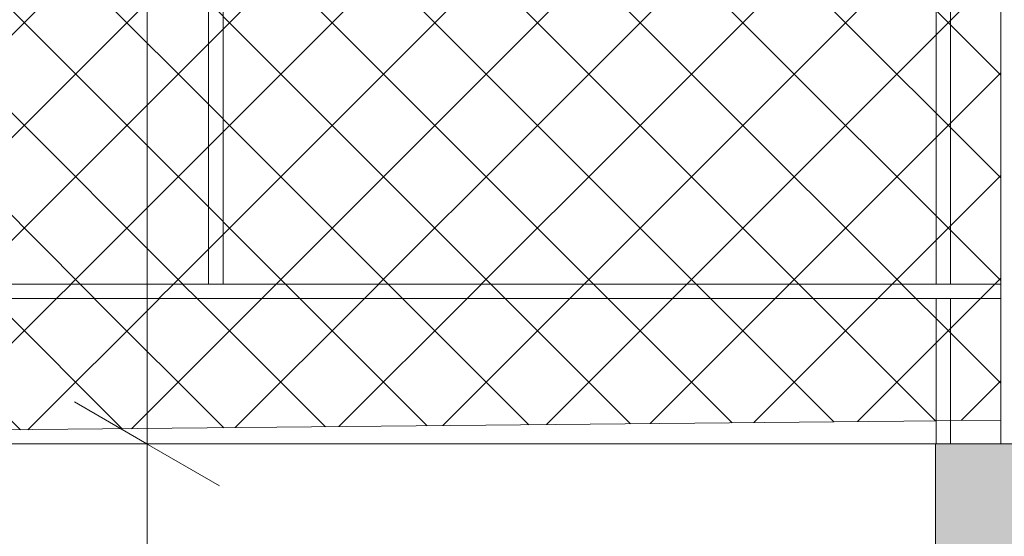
# Model space of a CAD drawing. Header units: millimetres. Extents: x 0 to 1917, y 0 to 847.
# Tile 89 of 230: x 555.56 to 569.12, y 678.25 to 685.37. Entities that reach past the tile are written whole.
import ezdxf

# ---------------------------------------------------------------- set-up
doc = ezdxf.new("R2010")
doc.units = ezdxf.units.MM
doc.header["$MEASUREMENT"] = 0
doc.set_wipeout_variables(frame=1)
doc.linetypes.add('Wipeout_Contour', pattern=[1000, 0, -1000])
for name, color, linetype in [('Cota.2D', 7, 'Continuous'), ('Interior - Mobiliário', 7, 'Continuous'), ('Linha & Trama.2D', 7, 'Continuous'), ('Parede.ARQ', 7, 'Continuous'), ('Pilar.ARQ', 7, 'Continuous')]:
    doc.layers.add(name, color=color, linetype=linetype)

msp = doc.modelspace()

# ---------------------------------------------------------------- wipeouts: each hides what was drawn before it
at = {"color": 254, "linetype": 'Wipeout_Contour', "lineweight": 0, "ltscale": 3573.57869}
msp.add_wipeout([(558.165, 681.728), (558.365, 681.728), (558.365, 713.128), (558.165, 713.128)], dxfattribs=at).dxf.layer = 'Interior - Mobiliário'
at = {"color": 254, "linetype": 'Wipeout_Contour', "lineweight": 0, "ltscale": 3598.764646}
msp.add_wipeout([(568.185, 681.728), (568.385, 681.728), (568.385, 713.128), (568.185, 713.128)], dxfattribs=at).dxf.layer = 'Interior - Mobiliário'
at = {"color": 254, "linetype": 'Wipeout_Contour', "lineweight": 0, "ltscale": 3480.837769}
msp.add_wipeout([(535.477, 679.528), (536.575, 665.528), (568.175, 665.528), (568.175, 679.528)], dxfattribs=at).dxf.layer = 'Parede.ARQ'
at = {"color": 254, "linetype": 'Wipeout_Contour', "lineweight": 0, "ltscale": 25365.84577}
msp.add_wipeout([(571.475, 771.528), (569.075, 771.528), (569.075, 679.528), (570.075, 679.528), (570.075, 681.528), (569.575, 681.528), (569.575, 681.728), (570.075, 681.728), (570.075, 713.128), (569.575, 713.128), (569.575, 713.328), (570.075, 713.328), (570.075, 715.328), (569.175, 715.328), (569.175, 715.528), (571.175, 715.528), (571.175, 715.328), (570.275, 715.328), (570.275, 713.328), (570.775, 713.328), (570.775, 713.128), (570.275, 713.128), (570.275, 681.728), (570.775, 681.728), (570.775, 681.528), (570.275, 681.528), (570.275, 679.528), (571.475, 679.528)], dxfattribs=at).dxf.layer = 'Pilar.ARQ'

# ---------------------------------------------------------------- next in the draw order: wipeouts: each hides what was drawn before it
at = {"color": 254, "linetype": 'Wipeout_Contour', "lineweight": 0, "ltscale": 3546.414449}
msp.add_wipeout([(568.385, 681.528), (568.185, 681.528), (568.185, 679.528), (568.385, 679.528)], dxfattribs=at).dxf.layer = 'Interior - Mobiliário'

# ---------------------------------------------------------------- next in the draw order: wipeouts: each hides what was drawn before it
at = {"color": 254, "linetype": 'Wipeout_Contour', "lineweight": 0, "ltscale": 3509.29793}
msp.add_wipeout([(569.075, 681.728), (535.304, 681.728), (535.32, 681.528), (569.075, 681.528)], dxfattribs=at).dxf.layer = 'Interior - Mobiliário'

# ---------------------------------------------------------------- next in the draw order: linework, layer by layer
at = {"layer": 'Interior - Mobiliário', "color": 124, "linetype": 'Continuous', "lineweight": 0}
for p, q in [((558.365, 681.728), (558.365, 713.128)), ((568.185, 681.728), (568.185, 713.128))]:
    msp.add_line(p, q, dxfattribs=at)

# ---------------------------------------------------------------- next in the draw order: wipeouts: each hides what was drawn before it
at = {"color": 254, "linetype": 'Wipeout_Contour', "lineweight": 0, "ltscale": 3558.589605}
msp.add_wipeout([(548.345, 711.528), (548.345, 681.728), (558.165, 681.728), (558.165, 711.528)], dxfattribs=at).dxf.layer = 'Parede.ARQ'
at = {"color": 254, "linetype": 'Wipeout_Contour', "lineweight": 0, "ltscale": 3591.149594}
msp.add_wipeout([(568.385, 681.728), (569.075, 681.728), (569.075, 707.528), (568.385, 707.528)], dxfattribs=at).dxf.layer = 'Parede.ARQ'
at = {"color": 254, "linetype": 'Wipeout_Contour', "lineweight": 0, "ltscale": 3504.842962}
msp.add_wipeout([(568.185, 681.528), (535.32, 681.528), (535.477, 679.528), (568.185, 679.528)], dxfattribs=at).dxf.layer = 'Parede.ARQ'
at = {"color": 254, "linetype": 'Wipeout_Contour', "lineweight": 0, "ltscale": 3547.555692}
msp.add_wipeout([(568.385, 679.528), (569.075, 679.528), (569.075, 681.528), (568.385, 681.528)], dxfattribs=at).dxf.layer = 'Parede.ARQ'

# ---------------------------------------------------------------- next in the draw order: hatches: boundary and pattern name
at = {"layer": 'Linha & Trama.2D', "linetype": 'Continuous', "lineweight": 0}
h = msp.add_hatch(dxfattribs=at)
h.set_pattern_fill('GRELHA_5X5_DIAGONAL_0007', color=30, style=0, pattern_type=2)
h.set_pattern_definition([(45, (-3460.7426, 665.528), (-0.70710678, 0.70710678), []), (135, (-3460.7426, 665.528), (0.70710678, 0.70710678), [])])
h.paths.add_polyline_path([(543.858, 715.122), (507.18, 715.122), (507.18, 679.854), (518.175, 679.854), (518.175, 706.288), (518.175, 707.128), (519.775, 707.128), (519.775, 706.288), (533.355, 706.288), (535.871, 679.528), (569.075, 679.854), (569.075, 699.755), (569.075, 715.098), (543.858, 715.098)])
at = {"layer": 'Parede.ARQ', "linetype": 'Continuous', "lineweight": 0}
msp.add_hatch(color=35, dxfattribs=at).paths.add_polyline_path([(572.175, 679.528), (568.175, 679.528), (568.175, 665.528), (572.175, 665.528)])

# ---------------------------------------------------------------- next in the draw order: linework, layer by layer
at = {"layer": 'Cota.2D', "color": 7, "linetype": 'Continuous', "lineweight": 0}
for p, q in [((557.317, 679.528), (557.317, 715.528)), ((556.317, 680.105), (558.317, 678.951)), ((562.175, 679.528), (555.817, 679.528)), ((557.317, 665.528), (557.317, 679.528))]:
    msp.add_line(p, q, dxfattribs=at)
at = {"layer": 'Interior - Mobiliário', "color": 124, "linetype": 'Continuous', "lineweight": 0}
for p, q in [((558.165, 681.728), (558.165, 713.128)), ((568.385, 681.728), (568.385, 713.128)), ((535.304, 681.728), (569.075, 681.728)), ((535.32, 681.528), (569.075, 681.528)), ((568.185, 679.528), (568.185, 681.528)), ((568.385, 679.528), (568.385, 681.528))]:
    msp.add_line(p, q, dxfattribs=at)
at = {"layer": 'Linha & Trama.2D', "color": 8, "linetype": 'Continuous', "lineweight": 0}
for p, q in [((569.075, 679.854), (569.075, 699.755)), ((535.871, 679.528), (569.075, 679.854))]:
    msp.add_line(p, q, dxfattribs=at)
at = {"layer": 'Parede.ARQ', "color": 251, "linetype": 'Continuous', "lineweight": 0}
msp.add_line((535.477, 679.528), (568.175, 679.528), dxfattribs=at)
at = {"layer": 'Parede.ARQ', "color": 7, "linetype": 'Continuous', "lineweight": 0}
for p, q in [((568.175, 679.528), (568.175, 665.528)), ((572.175, 679.528), (568.175, 679.528))]:
    msp.add_line(p, q, dxfattribs=at)
at = {"layer": 'Pilar.ARQ', "color": 20, "linetype": 'Continuous', "lineweight": 0}
msp.add_line((569.075, 679.528), (569.075, 771.528), dxfattribs=at)

doc.saveas('drawing.dxf')
